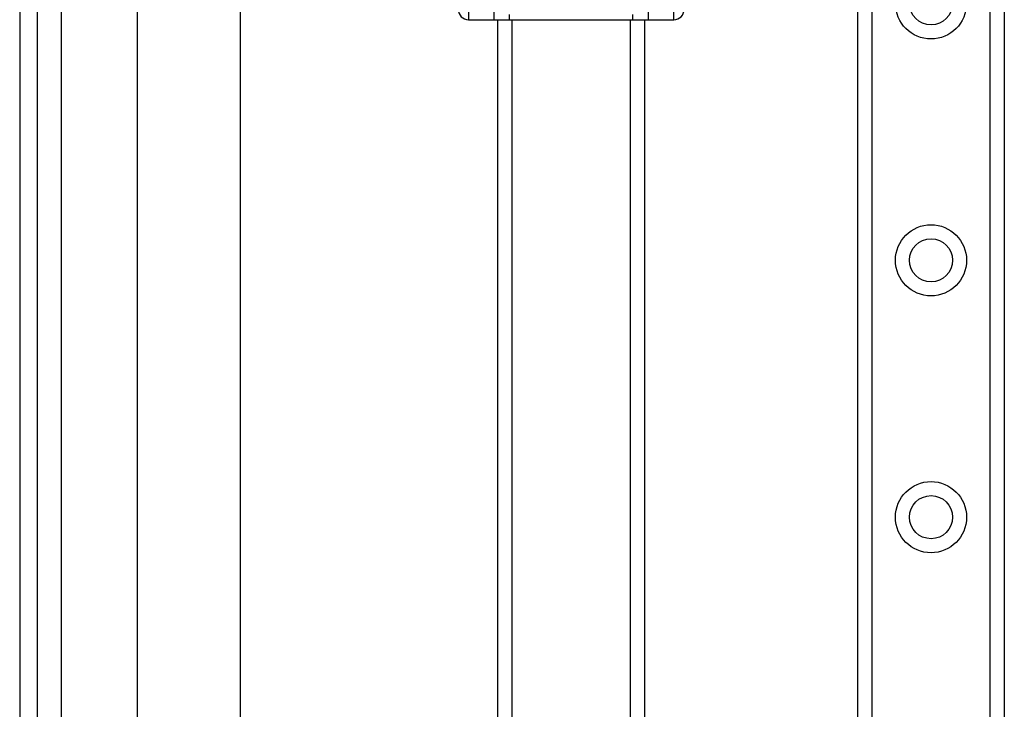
# Model space of a CAD drawing. Header units: inches. Extents: x 6 to 174, y 10 to 93.
# Tile 58 of 127: x 5.54 to 9.32, y 65.38 to 68.02. Entities that reach past the tile are written whole.
import ezdxf

# ---------------------------------------------------------------- set-up
doc = ezdxf.new("R2010")
doc.units = ezdxf.units.IN
doc.header["$MEASUREMENT"] = 0
doc.layers.add('Visible Edges(ANSI)', color=7, linetype='Continuous', lineweight=25)
doc.layers.add('Visible Tangent Edges(ANSI)', color=7, linetype='Continuous', lineweight=25)

msp = doc.modelspace()

# ---------------------------------------------------------------- linework, layer by layer
at = {"layer": 'Visible Edges(ANSI)'}
for p, q in [((5.5394, 70.6177), (5.5394, 29.1367)), ((5.6074, 29.1367), (5.6074, 70.6177)), ((5.9915, 50.8426), (5.9915, 69.9603)), ((6.3852, 69.9603), (6.3852, 50.8892)), ((8.7534, 30.3173), (8.7534, 69.4371)), ((9.3154, 69.4371), (9.3154, 30.3173)), ((7.2607, 68.0234), (7.3592, 68.0234)), ((7.3592, 68.0234), (7.4182, 68.0234)), ((7.3734, 50.8495), (7.3734, 68.0234)), ((7.4182, 68.0234), (7.8907, 68.0234)), ((7.8907, 68.0234), (7.9497, 68.0234)), ((7.9354, 68.0234), (7.9354, 50.752)), ((7.9497, 68.0234), (8.0481, 68.0234))]:
    msp.add_line(p, q, dxfattribs=at)
for centre in [(9.0344, 68.0859), (9.0344, 67.1016), (9.0344, 66.1174)]:
    msp.add_circle(centre, 0.0825, dxfattribs=at)
for centre, start, end in [((7.2607, 68.0628), 180, 270), ((8.0481, 68.0628), 270, 0)]:
    msp.add_arc(centre, 0.0394, start, end, dxfattribs=at)
at = {"layer": 'Visible Tangent Edges(ANSI)'}
for p, q in [((5.7004, 29.1367), (5.7004, 70.6177)), ((8.8073, 69.4371), (8.8073, 30.3173)), ((9.2616, 30.3173), (9.2616, 69.4371)), ((7.2607, 68.2202), (7.2607, 68.0234)), ((7.3592, 68.0234), (7.3592, 68.2202)), ((7.9497, 68.2202), (7.9497, 68.0234)), ((8.0481, 68.0234), (8.0481, 68.2202)), ((7.4182, 68.0234), (7.4182, 68.0431)), ((7.4273, 68.0234), (7.4273, 50.8866)), ((7.8816, 50.974), (7.8816, 68.0234)), ((7.8907, 68.0234), (7.8907, 68.0431))]:
    msp.add_line(p, q, dxfattribs=at)
for centre in [(9.0344, 68.0859), (9.0344, 67.1016), (9.0344, 66.1174)]:
    msp.add_circle(centre, 0.1363, dxfattribs=at)

doc.saveas('drawing.dxf')
